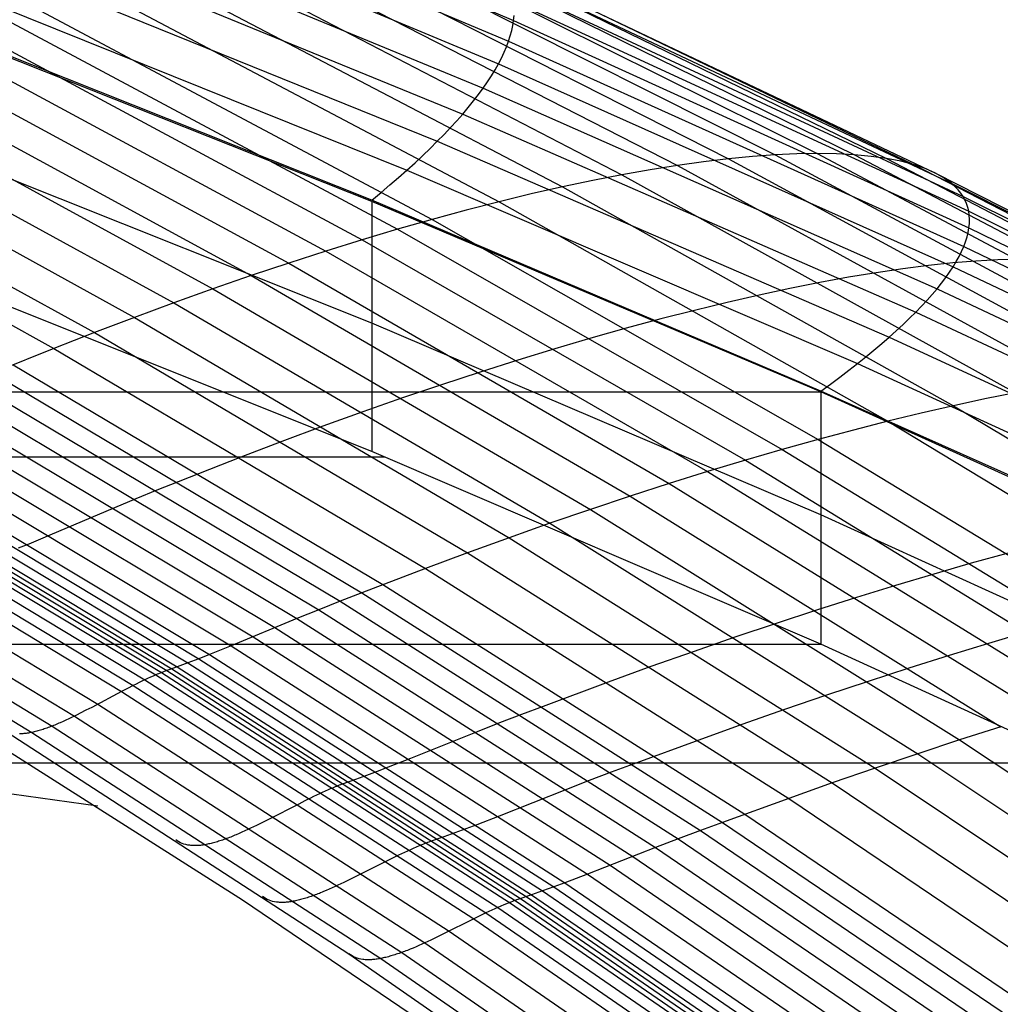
# Model space of a CAD drawing. Extents: x -260 to 296, y -277 to 294.
# Tile 224 of 241: x 134 to 146, y 169 to 181. Entities that reach past the tile are written whole.
import ezdxf

# ---------------------------------------------------------------- set-up
doc = ezdxf.new("R2010")
doc.units = 0
doc.layers.add('PREDEFINITO', color=7, linetype='CONTINUOUS')

msp = doc.modelspace()

# ---------------------------------------------------------------- linework, layer by layer
at = {"layer": 'PREDEFINITO'}
for p, q in [((134.306, 182.908, 432.528), (139.889, 180.529, 431.59)), ((134.248, 182.632, 431.714), (139.83, 180.278, 430.757)), ((134.132, 182.333, 430.938), (139.707, 180.006, 429.962)), ((133.956, 182.014, 430.202), (139.523, 179.714, 429.207)), ((133.722, 181.676, 429.51), (139.278, 179.403, 428.497)), ((137.126, 181.583, 441.175), (142.474, 178.865, 440.382)), ((137.662, 181.614, 440.175), (143.035, 178.912, 439.366)), ((138.145, 181.612, 439.173), (143.539, 178.928, 438.348)), ((138.573, 181.578, 438.173), (143.986, 178.913, 437.33)), ((136.537, 181.517, 442.169), (141.859, 178.785, 441.391)), ((138.942, 181.512, 437.179), (144.372, 178.868, 436.319)), ((135.899, 181.417, 443.152), (141.192, 178.673, 442.387)), ((139.253, 181.417, 436.197), (144.697, 178.795, 435.318)), ((133.431, 181.32, 428.864), (138.973, 179.075, 427.834)), ((135.215, 181.282, 444.12), (140.477, 178.528, 443.368)), ((139.504, 181.292, 435.229), (144.959, 178.693, 434.332)), ((134.486, 181.111, 445.068), (139.716, 178.349, 444.327)), ((139.694, 181.14, 434.281), (145.157, 178.566, 433.364)), ((133.083, 180.947, 428.267), (138.608, 178.73, 427.22)), ((133.716, 180.905, 445.992), (138.912, 178.136, 445.262)), ((139.821, 180.961, 433.356), (145.291, 178.412, 432.42)), ((133.317, 180.788, 446.443), (138.494, 178.018, 445.718)), ((139.887, 180.757, 432.457), (145.359, 178.234, 431.502)), ((132.909, 180.663, 446.887), (138.068, 177.891, 446.167)), ((132.492, 180.529, 447.323), (137.632, 177.756, 446.607)), ((138.186, 178.369, 426.659), (132.681, 180.559, 427.722)), ((138.186, 178.353, 426.622), (132.681, 180.537, 427.675)), ((139.88, 180.468, 431.378), (139.889, 180.529, 431.59)), ((139.889, 180.529, 431.59), (139.895, 180.588, 431.804)), ((139.889, 180.529, 431.59), (145.362, 178.034, 430.615)), ((132.066, 180.386, 447.751), (137.187, 177.612, 447.038)), ((139.85, 180.343, 430.962), (139.867, 180.406, 431.169)), ((139.867, 180.406, 431.169), (139.88, 180.468, 431.378)), ((139.805, 180.212, 430.555), (139.83, 180.278, 430.757)), ((139.83, 180.278, 430.757), (139.85, 180.343, 430.962)), ((139.83, 180.278, 430.757), (145.299, 177.811, 429.763)), ((131.633, 180.235, 448.169), (136.735, 177.461, 447.46)), ((139.744, 180.076, 430.157), (139.776, 180.145, 430.354)), ((139.776, 180.145, 430.354), (139.805, 180.212, 430.555)), ((131.193, 180.075, 448.577), (136.274, 177.301, 447.872)), ((139.707, 180.006, 429.962), (139.744, 180.076, 430.157)), ((130.745, 179.907, 448.976), (135.807, 177.134, 448.273)), ((139.623, 179.863, 429.579), (139.667, 179.935, 429.769)), ((139.667, 179.935, 429.769), (139.707, 180.006, 429.962)), ((139.707, 180.006, 429.962), (145.171, 177.567, 428.948)), ((139.523, 179.714, 429.207), (139.575, 179.789, 429.392)), ((139.575, 179.789, 429.392), (139.623, 179.863, 429.579)), ((130.291, 179.73, 449.364), (135.333, 176.959, 448.664)), ((139.468, 179.638, 429.026), (139.523, 179.714, 429.207)), ((139.523, 179.714, 429.207), (144.979, 177.303, 428.175)), ((129.831, 179.545, 449.74), (134.852, 176.776, 449.043)), ((139.345, 179.483, 428.671), (139.408, 179.561, 428.847)), ((139.408, 179.561, 428.847), (139.468, 179.638, 429.026)), ((139.278, 179.403, 428.497), (139.345, 179.483, 428.671)), ((129.366, 179.352, 450.105), (134.365, 176.586, 449.409)), ((139.133, 179.241, 428.16), (139.207, 179.323, 428.327)), ((139.207, 179.323, 428.327), (139.278, 179.403, 428.497)), ((139.278, 179.403, 428.497), (144.723, 177.021, 427.446)), ((139.055, 179.158, 427.995), (139.133, 179.241, 428.16)), ((138.186, 176.889, 430.804), (132.681, 179.084, 431.852)), ((138.887, 178.99, 427.676), (138.973, 179.075, 427.834)), ((138.973, 179.075, 427.834), (139.055, 179.158, 427.995)), ((138.973, 179.075, 427.834), (144.404, 176.721, 426.765)), ((138.798, 178.904, 427.521), (138.887, 178.99, 427.676)), ((138.705, 178.817, 427.369), (138.798, 178.904, 427.521)), ((142.474, 178.865, 440.382), (142.173, 178.829, 440.888)), ((142.761, 178.892, 439.875), (142.474, 178.865, 440.382)), ((142.474, 178.865, 440.382), (147.25, 176.27, 439.635)), ((143.035, 178.912, 439.366), (142.761, 178.892, 439.875)), ((143.294, 178.924, 438.857), (143.035, 178.912, 439.366)), ((143.035, 178.912, 439.366), (147.833, 176.333, 438.604)), ((143.539, 178.928, 438.348), (143.294, 178.924, 438.857)), ((143.77, 178.924, 437.838), (143.539, 178.928, 438.348)), ((143.539, 178.928, 438.348), (148.357, 176.366, 437.57)), ((143.986, 178.913, 437.33), (143.77, 178.924, 437.838)), ((144.187, 178.894, 436.824), (143.986, 178.913, 437.33)), ((143.986, 178.913, 437.33), (148.82, 176.37, 436.536)), ((144.372, 178.868, 436.319), (144.187, 178.894, 436.824)), ((144.542, 178.835, 435.817), (144.372, 178.868, 436.319)), ((144.372, 178.868, 436.319), (149.221, 176.345, 435.508)), ((144.697, 178.795, 435.318), (144.542, 178.835, 435.817)), ((138.508, 178.641, 427.075), (138.608, 178.73, 427.22)), ((138.608, 178.73, 427.22), (138.705, 178.817, 427.369)), ((138.608, 178.73, 427.22), (144.023, 176.405, 426.134)), ((141.532, 178.733, 441.891), (141.192, 178.673, 442.387)), ((141.859, 178.785, 441.391), (141.532, 178.733, 441.891)), ((142.173, 178.829, 440.888), (141.859, 178.785, 441.391)), ((141.859, 178.785, 441.391), (146.612, 176.176, 440.657)), ((144.836, 178.747, 434.823), (144.697, 178.795, 435.318)), ((144.697, 178.795, 435.318), (149.559, 176.293, 434.49)), ((144.959, 178.693, 434.332), (144.836, 178.747, 434.823)), ((138.404, 178.551, 426.933), (138.508, 178.641, 427.075)), ((140.841, 178.605, 442.88), (140.477, 178.528, 443.368)), ((141.192, 178.673, 442.387), (140.841, 178.605, 442.88)), ((141.192, 178.673, 442.387), (145.92, 176.052, 441.667)), ((145.066, 178.633, 433.846), (144.959, 178.693, 434.332)), ((144.959, 178.693, 434.332), (149.831, 176.215, 433.486)), ((145.157, 178.566, 433.364), (145.066, 178.633, 433.846)), ((138.297, 178.461, 426.794), (138.404, 178.551, 426.933)), ((140.477, 178.528, 443.368), (140.102, 178.442, 443.851)), ((140.477, 178.528, 443.368), (145.177, 175.896, 442.659)), ((145.232, 178.492, 432.889), (145.157, 178.566, 433.364)), ((145.157, 178.566, 433.364), (150.036, 176.111, 432.501)), ((145.263, 178.453, 432.654), (145.232, 178.492, 432.889)), ((138.186, 178.369, 426.659), (138.297, 178.461, 426.794)), ((143.582, 176.073, 425.555), (138.186, 178.369, 426.659)), ((140.102, 178.442, 443.851), (139.716, 178.349, 444.327)), ((145.291, 178.412, 432.42), (145.263, 178.453, 432.654)), ((145.314, 178.37, 432.188), (145.291, 178.412, 432.42)), ((145.291, 178.412, 432.42), (150.175, 175.982, 431.538)), ((145.333, 178.326, 431.957), (145.314, 178.37, 432.188)), ((143.582, 176.063, 425.53), (138.186, 178.353, 426.622)), ((139.319, 178.247, 444.798), (138.912, 178.136, 445.262)), ((139.716, 178.349, 444.327), (139.319, 178.247, 444.798)), ((139.716, 178.349, 444.327), (144.386, 175.709, 443.63)), ((145.348, 178.281, 431.729), (145.333, 178.326, 431.957)), ((145.359, 178.234, 431.502), (145.348, 178.281, 431.729)), ((138.912, 178.136, 445.262), (138.494, 178.018, 445.718)), ((138.912, 178.136, 445.262), (143.551, 175.49, 444.574)), ((145.366, 178.186, 431.278), (145.359, 178.234, 431.502)), ((145.359, 178.234, 431.502), (150.246, 175.829, 430.602)), ((145.368, 178.137, 431.055), (145.366, 178.186, 431.278)), ((145.367, 178.086, 430.834), (145.368, 178.137, 431.055)), ((138.494, 178.018, 445.718), (138.068, 177.891, 446.167)), ((138.494, 178.018, 445.718), (143.118, 175.369, 445.035)), ((145.352, 177.98, 430.399), (145.362, 178.034, 430.615)), ((145.362, 178.034, 430.615), (145.367, 178.086, 430.834)), ((145.362, 178.034, 430.615), (150.249, 175.655, 429.697)), ((138.068, 177.891, 446.167), (137.632, 177.756, 446.607)), ((138.068, 177.891, 446.167), (142.675, 175.241, 445.488)), ((145.321, 177.868, 429.973), (145.339, 177.925, 430.185)), ((145.339, 177.925, 430.185), (145.352, 177.98, 430.399)), ((145.273, 177.752, 429.556), (145.299, 177.811, 429.763)), ((145.299, 177.811, 429.763), (145.321, 177.868, 429.973)), ((145.299, 177.811, 429.763), (150.184, 175.458, 428.826)), ((137.632, 177.756, 446.607), (137.187, 177.612, 447.038)), ((137.632, 177.756, 446.607), (142.222, 175.104, 445.932)), ((145.209, 177.63, 429.148), (145.243, 177.691, 429.351)), ((145.243, 177.691, 429.351), (145.273, 177.752, 429.556)), ((145.711, 177.652, 438.475), (145.447, 177.636, 438.988)), ((145.961, 177.66, 437.961), (145.711, 177.652, 438.475)), ((138.186, 175.346, 434.981), (132.681, 177.549, 436.023)), ((137.187, 177.612, 447.038), (136.735, 177.461, 447.46)), ((137.187, 177.612, 447.038), (141.761, 174.96, 446.367)), ((144.568, 177.542, 440.52), (144.248, 177.495, 441.027)), ((144.875, 177.581, 440.011), (144.568, 177.542, 440.52)), ((145.168, 177.613, 439.5), (144.875, 177.581, 440.011)), ((145.129, 177.503, 428.751), (145.171, 177.567, 428.948)), ((145.447, 177.636, 438.988), (145.168, 177.613, 439.5)), ((145.171, 177.567, 428.948), (145.209, 177.63, 429.148)), ((145.171, 177.567, 428.948), (150.051, 175.242, 427.994)), ((136.735, 177.461, 447.46), (136.274, 177.301, 447.872)), ((136.735, 177.461, 447.46), (141.291, 174.808, 446.793)), ((143.915, 177.44, 441.53), (143.569, 177.377, 442.03)), ((144.248, 177.495, 441.027), (143.915, 177.44, 441.53)), ((145.033, 177.371, 428.364), (145.083, 177.437, 428.556)), ((145.083, 177.437, 428.556), (145.129, 177.503, 428.751)), ((136.274, 177.301, 447.872), (135.807, 177.134, 448.273)), ((136.274, 177.301, 447.872), (140.813, 174.649, 447.208)), ((143.21, 177.305, 442.525), (142.84, 177.226, 443.016)), ((143.569, 177.377, 442.03), (143.21, 177.305, 442.525)), ((144.921, 177.234, 427.989), (144.979, 177.303, 428.175)), ((144.979, 177.303, 428.175), (145.033, 177.371, 428.364)), ((144.979, 177.303, 428.175), (149.852, 175.005, 427.202)), ((142.84, 177.226, 443.016), (142.457, 177.139, 443.502)), ((144.859, 177.164, 427.805), (144.921, 177.234, 427.989)), ((135.807, 177.134, 448.273), (135.333, 176.959, 448.664)), ((135.807, 177.134, 448.273), (140.327, 174.483, 447.612)), ((142.457, 177.139, 443.502), (142.064, 177.043, 443.981)), ((144.723, 177.021, 427.446), (144.793, 177.093, 427.624)), ((144.793, 177.093, 427.624), (144.859, 177.164, 427.805)), ((135.333, 176.959, 448.664), (134.852, 176.776, 449.043)), ((135.333, 176.959, 448.664), (139.835, 174.309, 448.006)), ((142.064, 177.043, 443.981), (141.659, 176.94, 444.454)), ((144.571, 176.873, 427.099), (144.649, 176.948, 427.271)), ((144.649, 176.948, 427.271), (144.723, 177.021, 427.446)), ((144.723, 177.021, 427.446), (149.586, 174.751, 426.456)), ((143.582, 174.585, 429.717), (138.186, 176.889, 430.804)), ((141.244, 176.828, 444.921), (140.819, 176.708, 445.379)), ((141.659, 176.94, 444.454), (141.244, 176.828, 444.921)), ((144.489, 176.798, 426.931), (144.571, 176.873, 427.099)), ((134.852, 176.776, 449.043), (134.365, 176.586, 449.409)), ((134.852, 176.776, 449.043), (139.336, 174.128, 448.386)), ((140.819, 176.708, 445.379), (140.384, 176.58, 445.83)), ((144.314, 176.644, 426.602), (144.404, 176.721, 426.765)), ((144.404, 176.721, 426.765), (144.489, 176.798, 426.931)), ((144.404, 176.721, 426.765), (149.254, 174.478, 425.758)), ((134.365, 176.586, 449.409), (133.627, 176.289, 449.94)), ((134.365, 176.586, 449.409), (138.83, 173.94, 448.755)), ((144.221, 176.565, 426.443), (144.314, 176.644, 426.602)), ((140.384, 176.58, 445.83), (139.939, 176.444, 446.272)), ((144.023, 176.405, 426.134), (144.124, 176.485, 426.286)), ((144.124, 176.485, 426.286), (144.221, 176.565, 426.443)), ((133.874, 176.389, 449.765), (138.32, 173.746, 449.112)), ((139.939, 176.444, 446.272), (139.486, 176.301, 446.705)), ((143.918, 176.323, 425.984), (144.023, 176.405, 426.134)), ((144.023, 176.405, 426.134), (148.859, 174.189, 425.11)), ((133.627, 176.289, 449.94), (138.064, 173.648, 449.288)), ((139.486, 176.301, 446.705), (139.025, 176.149, 447.129)), ((143.698, 176.157, 425.695), (143.81, 176.241, 425.838)), ((143.81, 176.241, 425.838), (143.918, 176.323, 425.984)), ((133.379, 176.187, 450.113), (137.806, 173.548, 449.461)), ((139.025, 176.149, 447.129), (138.556, 175.99, 447.542)), ((143.582, 176.073, 425.555), (143.698, 176.157, 425.695)), ((-107.646, 176.063, 425.53), (143.582, 176.063, 425.53)), ((133.129, 176.083, 450.279), (137.547, 173.445, 449.629)), ((146.005, 174.99, 425.039), (143.582, 176.073, 425.555)), ((148.401, 173.88, 424.502), (143.582, 176.063, 425.53)), ((143.582, 176.063, 425.53), (143.582, 173.032, 433.898)), ((145.92, 176.052, 441.667), (145.554, 175.978, 442.165)), ((132.877, 175.974, 450.438), (137.285, 173.339, 449.787)), ((138.556, 175.99, 447.542), (138.079, 175.823, 447.945)), ((145.177, 175.896, 442.659), (144.787, 175.807, 443.147)), ((145.554, 175.978, 442.165), (145.177, 175.896, 442.659)), ((145.177, 175.896, 442.659), (149.772, 173.151, 441.931)), ((132.624, 175.863, 450.591), (137.022, 173.23, 449.941)), ((138.079, 175.823, 447.945), (137.596, 175.649, 448.337)), ((144.787, 175.807, 443.147), (144.386, 175.709, 443.63)), ((132.117, 175.64, 450.896), (136.496, 173.012, 450.247)), ((132.37, 175.751, 450.743), (136.759, 173.12, 450.093)), ((137.596, 175.649, 448.337), (137.106, 175.467, 448.717)), ((144.386, 175.709, 443.63), (143.974, 175.604, 444.106)), ((144.386, 175.709, 443.63), (148.952, 172.954, 442.913)), ((131.865, 175.532, 451.056), (136.235, 172.907, 450.407)), ((143.974, 175.604, 444.106), (143.551, 175.49, 444.574)), ((131.616, 175.429, 451.224), (135.976, 172.806, 450.576)), ((131.74, 175.48, 451.138), (136.105, 172.856, 450.49)), ((137.106, 175.467, 448.717), (136.61, 175.278, 449.084)), ((143.551, 175.49, 444.574), (143.118, 175.369, 445.035)), ((143.551, 175.49, 444.574), (148.087, 172.729, 443.868)), ((131.308, 175.308, 451.449), (135.657, 172.688, 450.803)), ((131.37, 175.333, 451.405), (135.721, 172.712, 450.759)), ((131.431, 175.356, 451.358), (135.784, 172.735, 450.712)), ((131.492, 175.38, 451.312), (135.848, 172.758, 450.665)), ((143.582, 173.032, 433.898), (138.186, 175.346, 434.981)), ((143.118, 175.369, 445.035), (142.675, 175.241, 445.488)), ((143.118, 175.369, 445.035), (147.638, 172.605, 444.334)), ((-102.404, 175.282, 434.951), (138.34, 175.282, 434.951)), ((131.116, 175.219, 451.55), (135.457, 172.601, 450.904)), ((131.245, 175.28, 451.487), (135.591, 172.661, 450.842)), ((136.61, 175.278, 449.084), (135.857, 174.983, 449.616)), ((142.675, 175.241, 445.488), (142.222, 175.104, 445.932)), ((142.675, 175.241, 445.488), (147.179, 172.474, 444.791)), ((130.847, 175.075, 451.633), (135.177, 172.46, 450.985)), ((130.983, 175.149, 451.597), (135.318, 172.533, 450.95)), ((142.222, 175.104, 445.932), (141.761, 174.96, 446.367)), ((142.222, 175.104, 445.932), (146.71, 172.336, 445.24)), ((135.857, 174.983, 449.616), (135.604, 174.882, 449.789)), ((141.761, 174.96, 446.367), (141.291, 174.808, 446.793)), ((141.761, 174.96, 446.367), (146.232, 172.191, 445.678)), ((130.573, 174.919, 451.693), (134.892, 172.309, 451.041)), ((135.604, 174.882, 449.789), (135.35, 174.779, 449.956)), ((130.303, 174.771, 451.765), (134.611, 172.164, 451.111)), ((135.35, 174.779, 449.956), (135.093, 174.671, 450.115)), ((141.291, 174.808, 446.793), (140.813, 174.649, 447.208)), ((141.291, 174.808, 446.793), (145.745, 172.038, 446.107)), ((130.046, 174.648, 451.889), (134.344, 172.045, 451.234)), ((135.093, 174.671, 450.115), (134.318, 174.341, 450.574)), ((140.813, 174.649, 447.208), (140.327, 174.483, 447.612)), ((140.813, 174.649, 447.208), (145.25, 171.879, 446.525)), ((148.401, 172.387, 428.693), (143.582, 174.585, 429.717)), ((129.81, 174.57, 452.101), (134.1, 171.97, 451.45)), ((140.327, 174.483, 447.612), (139.835, 174.309, 448.006)), ((140.327, 174.483, 447.612), (144.747, 171.714, 446.933)), ((134.318, 174.341, 450.574), (134.062, 174.234, 450.733)), ((134.062, 174.234, 450.733), (133.934, 174.183, 450.816)), ((139.835, 174.309, 448.006), (139.336, 174.128, 448.386)), ((139.835, 174.309, 448.006), (144.237, 171.541, 447.329)), ((139.336, 174.128, 448.386), (138.83, 173.94, 448.755)), ((139.336, 174.128, 448.386), (143.719, 171.362, 447.713)), ((145.833, 174.124, 444.223), (145.391, 174.002, 444.687)), ((145.391, 174.002, 444.687), (144.94, 173.872, 445.142)), ((138.83, 173.94, 448.755), (138.064, 173.648, 449.288)), ((138.83, 173.94, 448.755), (143.196, 171.176, 448.083)), ((144.94, 173.872, 445.142), (144.48, 173.735, 445.588)), ((138.32, 173.746, 449.112), (142.667, 170.985, 448.442)), ((138.064, 173.648, 449.288), (137.806, 173.548, 449.461)), ((138.064, 173.648, 449.288), (142.401, 170.888, 448.619)), ((144.48, 173.735, 445.588), (144.01, 173.59, 446.025)), ((137.806, 173.548, 449.461), (137.547, 173.445, 449.629)), ((137.806, 173.548, 449.461), (142.135, 170.791, 448.793)), ((144.01, 173.59, 446.025), (143.531, 173.438, 446.452)), ((137.547, 173.445, 449.629), (137.285, 173.339, 449.787)), ((137.547, 173.445, 449.629), (141.866, 170.69, 448.961)), ((143.531, 173.438, 446.452), (143.044, 173.279, 446.869)), ((137.285, 173.339, 449.787), (136.496, 173.012, 450.247)), ((137.285, 173.339, 449.787), (141.595, 170.585, 449.12)), ((143.044, 173.279, 446.869), (142.55, 173.113, 447.274)), ((137.022, 173.23, 449.941), (141.322, 170.479, 449.274)), ((146.063, 173.177, 444.967), (145.598, 173.039, 445.414)), ((136.759, 173.12, 450.093), (141.049, 170.372, 449.426)), ((142.55, 173.113, 447.274), (142.049, 172.94, 447.669)), ((145.598, 173.039, 445.414), (145.124, 172.894, 445.852)), ((-107.646, 173.032, 433.898), (143.582, 173.032, 433.898)), ((136.496, 173.012, 450.247), (136.235, 172.907, 450.407)), ((136.496, 173.012, 450.247), (140.777, 170.266, 449.58)), ((142.049, 172.94, 447.669), (141.541, 172.76, 448.052)), ((148.401, 170.824, 432.879), (143.582, 173.032, 433.898)), ((132.005, 172.893, 452.009), (136.631, 169.959, 451.3)), ((135.976, 172.806, 450.576), (135.848, 172.758, 450.665)), ((136.105, 172.856, 450.49), (135.976, 172.806, 450.576)), ((135.976, 172.806, 450.576), (140.238, 170.065, 449.912)), ((136.235, 172.907, 450.407), (136.105, 172.856, 450.49)), ((136.105, 172.856, 450.49), (140.372, 170.113, 449.825)), ((136.235, 172.907, 450.407), (140.506, 170.163, 449.741)), ((145.124, 172.894, 445.852), (144.641, 172.742, 446.28)), ((135.641, 172.682, 450.814), (135.624, 172.675, 450.823)), ((135.657, 172.688, 450.803), (135.641, 172.682, 450.814)), ((135.673, 172.694, 450.793), (135.657, 172.688, 450.803)), ((135.657, 172.688, 450.803), (139.908, 169.95, 450.141)), ((135.689, 172.7, 450.782), (135.673, 172.694, 450.793)), ((135.848, 172.758, 450.665), (135.689, 172.7, 450.782)), ((135.721, 172.712, 450.759), (139.974, 169.974, 450.096)), ((135.784, 172.735, 450.712), (140.04, 169.996, 450.049)), ((135.848, 172.758, 450.665), (140.106, 170.018, 450.002)), ((141.541, 172.76, 448.052), (141.026, 172.573, 448.421)), ((144.641, 172.742, 446.28), (144.15, 172.583, 446.698)), ((135.388, 172.568, 450.929), (135.353, 172.551, 450.94)), ((135.422, 172.585, 450.917), (135.388, 172.568, 450.929)), ((135.457, 172.601, 450.904), (135.422, 172.585, 450.917)), ((135.491, 172.617, 450.89), (135.457, 172.601, 450.904)), ((135.457, 172.601, 450.904), (139.701, 169.865, 450.242)), ((135.525, 172.632, 450.875), (135.491, 172.617, 450.89)), ((135.558, 172.647, 450.859), (135.525, 172.632, 450.875)), ((135.575, 172.654, 450.851), (135.558, 172.647, 450.859)), ((135.591, 172.661, 450.842), (135.575, 172.654, 450.851)), ((135.608, 172.668, 450.833), (135.591, 172.661, 450.842)), ((135.591, 172.661, 450.842), (139.84, 169.924, 450.18)), ((135.624, 172.675, 450.823), (135.608, 172.668, 450.833)), ((141.026, 172.573, 448.421), (140.245, 172.283, 448.955)), ((144.15, 172.583, 446.698), (143.652, 172.417, 447.104)), ((125.135, 172.462, 454.112), (134.893, 171.086, 451.57)), ((135.177, 172.46, 450.985), (134.821, 172.271, 451.056)), ((135.248, 172.497, 450.969), (135.177, 172.46, 450.985)), ((135.177, 172.46, 450.985), (139.411, 169.729, 450.321)), ((135.318, 172.533, 450.95), (135.248, 172.497, 450.969)), ((135.353, 172.551, 450.94), (135.318, 172.533, 450.95)), ((135.318, 172.533, 450.95), (139.557, 169.799, 450.287)), ((143.652, 172.417, 447.104), (143.146, 172.244, 447.5)), ((134.75, 172.235, 451.072), (134.68, 172.199, 451.09)), ((134.821, 172.271, 451.056), (134.75, 172.235, 451.072)), ((134.892, 172.309, 451.041), (139.115, 169.581, 450.373)), ((140.245, 172.283, 448.955), (139.983, 172.184, 449.129)), ((143.146, 172.244, 447.5), (142.633, 172.065, 447.883)), ((134.475, 172.1, 451.163), (134.442, 172.086, 451.179)), ((134.509, 172.116, 451.149), (134.475, 172.1, 451.163)), ((134.543, 172.131, 451.135), (134.509, 172.116, 451.149)), ((134.577, 172.148, 451.123), (134.543, 172.131, 451.135)), ((134.611, 172.164, 451.111), (134.577, 172.148, 451.123)), ((134.646, 172.181, 451.1), (134.611, 172.164, 451.111)), ((134.611, 172.164, 451.111), (138.823, 169.44, 450.44)), ((134.68, 172.199, 451.09), (134.646, 172.181, 451.1)), ((139.983, 172.184, 449.129), (139.719, 172.083, 449.297)), ((133.723, 172.023, 452.318), (137.91, 169.307, 451.678)), ((134.115, 171.973, 451.433), (134.1, 171.97, 451.45)), ((134.129, 171.976, 451.417), (134.115, 171.973, 451.433)), ((134.144, 171.98, 451.401), (134.129, 171.976, 451.417)), ((134.158, 171.983, 451.385), (134.144, 171.98, 451.401)), ((134.173, 171.987, 451.37), (134.158, 171.983, 451.385)), ((134.188, 171.992, 451.356), (134.173, 171.987, 451.37)), ((134.203, 171.996, 451.342), (134.188, 171.992, 451.356)), ((134.218, 172.001, 451.328), (134.203, 171.996, 451.342)), ((134.234, 172.006, 451.315), (134.218, 172.001, 451.328)), ((134.249, 172.011, 451.302), (134.234, 172.006, 451.315)), ((134.265, 172.016, 451.29), (134.249, 172.011, 451.302)), ((134.28, 172.021, 451.278), (134.265, 172.016, 451.29)), ((134.296, 172.027, 451.266), (134.28, 172.021, 451.278)), ((134.312, 172.033, 451.255), (134.296, 172.027, 451.266)), ((134.328, 172.039, 451.244), (134.312, 172.033, 451.255)), ((134.344, 172.045, 451.234), (134.328, 172.039, 451.244)), ((134.36, 172.052, 451.224), (134.344, 172.045, 451.234)), ((134.344, 172.045, 451.234), (138.546, 169.325, 450.563)), ((134.376, 172.058, 451.214), (134.36, 172.052, 451.224)), ((134.392, 172.065, 451.205), (134.376, 172.058, 451.214)), ((134.409, 172.072, 451.196), (134.392, 172.065, 451.205)), ((134.425, 172.079, 451.188), (134.409, 172.072, 451.196)), ((134.442, 172.086, 451.179), (134.425, 172.079, 451.188)), ((139.453, 171.977, 449.456), (138.649, 171.654, 449.915)), ((139.719, 172.083, 449.297), (139.453, 171.977, 449.456)), ((142.633, 172.065, 447.883), (142.114, 171.878, 448.252)), ((145.745, 172.038, 446.107), (145.25, 171.879, 446.525)), ((133.964, 171.952, 451.65), (133.951, 171.952, 451.673)), ((133.977, 171.953, 451.627), (133.964, 171.952, 451.65)), ((133.99, 171.954, 451.605), (133.977, 171.953, 451.627)), ((134.004, 171.955, 451.584), (133.99, 171.954, 451.605)), ((134.017, 171.956, 451.563), (134.004, 171.955, 451.584)), ((134.03, 171.958, 451.543), (134.017, 171.956, 451.563)), ((134.044, 171.96, 451.523), (134.03, 171.958, 451.543)), ((134.058, 171.962, 451.504), (134.044, 171.96, 451.523)), ((134.072, 171.964, 451.486), (134.058, 171.962, 451.504)), ((134.086, 171.967, 451.468), (134.072, 171.964, 451.486)), ((134.1, 171.97, 451.45), (134.086, 171.967, 451.468)), ((134.1, 171.97, 451.45), (138.294, 169.252, 450.783)), ((142.114, 171.878, 448.252), (141.327, 171.589, 448.787)), ((145.25, 171.879, 446.525), (144.747, 171.714, 446.933)), ((145.25, 171.879, 446.525), (149.223, 169.235, 445.886)), ((138.649, 171.654, 449.915), (138.383, 171.55, 450.076)), ((144.747, 171.714, 446.933), (144.237, 171.541, 447.329)), ((144.747, 171.714, 446.933), (148.704, 169.07, 446.297)), ((-117.176, 171.605, 423.447), (153.112, 171.605, 423.447)), ((138.251, 171.499, 450.159), (138.12, 171.45, 450.246)), ((138.383, 171.55, 450.076), (138.251, 171.499, 450.159)), ((141.327, 171.589, 448.787), (141.062, 171.491, 448.962)), ((144.237, 171.541, 447.329), (143.719, 171.362, 447.713)), ((144.237, 171.541, 447.329), (148.178, 168.898, 446.696)), ((137.989, 171.403, 450.336), (137.828, 171.346, 450.452)), ((138.12, 171.45, 450.246), (137.989, 171.403, 450.336)), ((140.796, 171.39, 449.13), (140.527, 171.285, 449.288)), ((141.062, 171.491, 448.962), (140.796, 171.39, 449.13)), ((137.626, 171.264, 450.561), (137.591, 171.248, 450.575)), ((137.661, 171.279, 450.546), (137.626, 171.264, 450.561)), ((137.695, 171.294, 450.53), (137.661, 171.279, 450.546)), ((137.712, 171.301, 450.522), (137.695, 171.294, 450.53)), ((137.728, 171.308, 450.513), (137.712, 171.301, 450.522)), ((137.745, 171.314, 450.504), (137.728, 171.308, 450.513)), ((137.762, 171.321, 450.494), (137.745, 171.314, 450.504)), ((137.779, 171.328, 450.484), (137.762, 171.321, 450.494)), ((137.795, 171.334, 450.474), (137.779, 171.328, 450.484)), ((137.811, 171.34, 450.463), (137.795, 171.334, 450.474)), ((137.828, 171.346, 450.452), (137.811, 171.34, 450.463)), ((140.527, 171.285, 449.288), (139.716, 170.964, 449.748)), ((143.719, 171.362, 447.713), (143.196, 171.176, 448.083)), ((143.719, 171.362, 447.713), (147.645, 168.721, 447.081)), ((137.379, 171.146, 450.639), (137.307, 171.109, 450.655)), ((137.45, 171.181, 450.621), (137.379, 171.146, 450.639)), ((137.486, 171.198, 450.611), (137.45, 171.181, 450.621)), ((137.521, 171.215, 450.6), (137.486, 171.198, 450.611)), ((137.557, 171.232, 450.588), (137.521, 171.215, 450.6)), ((137.591, 171.248, 450.575), (137.557, 171.232, 450.588)), ((143.196, 171.176, 448.083), (142.401, 170.888, 448.619)), ((143.196, 171.176, 448.083), (147.105, 168.537, 447.453)), ((137.307, 171.109, 450.655), (136.943, 170.923, 450.723)), ((136.943, 170.923, 450.723), (136.871, 170.886, 450.739)), ((139.716, 170.964, 449.748), (139.448, 170.86, 449.909)), ((142.667, 170.985, 448.442), (146.559, 168.349, 447.815)), ((136.694, 170.801, 450.789), (136.66, 170.785, 450.801)), ((136.729, 170.817, 450.777), (136.694, 170.801, 450.789)), ((136.765, 170.834, 450.767), (136.729, 170.817, 450.777)), ((136.8, 170.851, 450.757), (136.765, 170.834, 450.767)), ((136.871, 170.886, 450.739), (136.8, 170.851, 450.757)), ((139.315, 170.81, 449.992), (139.182, 170.761, 450.079)), ((139.448, 170.86, 449.909), (139.315, 170.81, 449.992)), ((142.135, 170.791, 448.793), (141.866, 170.69, 448.961)), ((142.401, 170.888, 448.619), (142.135, 170.791, 448.793)), ((142.135, 170.791, 448.793), (146.01, 168.157, 448.167)), ((142.401, 170.888, 448.619), (146.285, 168.253, 447.992)), ((135.847, 170.667, 451.923), (135.829, 170.68, 452)), ((136.377, 170.671, 450.957), (136.361, 170.666, 450.969)), ((136.393, 170.676, 450.945), (136.377, 170.671, 450.957)), ((136.409, 170.682, 450.933), (136.393, 170.676, 450.945)), ((136.425, 170.688, 450.922), (136.409, 170.682, 450.933)), ((136.441, 170.694, 450.911), (136.425, 170.688, 450.922)), ((136.457, 170.7, 450.901), (136.441, 170.694, 450.911)), ((136.474, 170.706, 450.89), (136.457, 170.7, 450.901)), ((136.49, 170.712, 450.881), (136.474, 170.706, 450.89)), ((136.507, 170.719, 450.871), (136.49, 170.712, 450.881)), ((136.523, 170.726, 450.862), (136.507, 170.719, 450.871)), ((136.54, 170.733, 450.854), (136.523, 170.726, 450.862)), ((136.557, 170.74, 450.845), (136.54, 170.733, 450.854)), ((136.591, 170.754, 450.83), (136.557, 170.74, 450.845)), ((136.625, 170.769, 450.815), (136.591, 170.754, 450.83)), ((136.66, 170.785, 450.801), (136.625, 170.769, 450.815)), ((139.051, 170.714, 450.169), (138.888, 170.658, 450.286)), ((139.182, 170.761, 450.079), (139.051, 170.714, 450.169)), ((141.866, 170.69, 448.961), (141.595, 170.585, 449.12)), ((141.866, 170.69, 448.961), (145.733, 168.058, 448.336)), ((135.866, 170.655, 451.849), (135.847, 170.667, 451.923)), ((135.886, 170.644, 451.779), (135.866, 170.655, 451.849)), ((135.907, 170.635, 451.711), (135.886, 170.644, 451.779)), ((135.928, 170.627, 451.647), (135.907, 170.635, 451.711)), ((135.95, 170.621, 451.586), (135.928, 170.627, 451.647)), ((135.973, 170.616, 451.527), (135.95, 170.621, 451.586)), ((135.997, 170.613, 451.472), (135.973, 170.616, 451.527)), ((136.009, 170.611, 451.445), (135.997, 170.613, 451.472)), ((136.021, 170.61, 451.419), (136.009, 170.611, 451.445)), ((136.034, 170.609, 451.393), (136.021, 170.61, 451.419)), ((136.046, 170.609, 451.368), (136.034, 170.609, 451.393)), ((136.059, 170.609, 451.344), (136.046, 170.609, 451.368)), ((136.072, 170.609, 451.321), (136.059, 170.609, 451.344)), ((136.085, 170.609, 451.298), (136.072, 170.609, 451.321)), ((136.098, 170.61, 451.276), (136.085, 170.609, 451.298)), ((136.112, 170.611, 451.254), (136.098, 170.61, 451.276)), ((136.125, 170.612, 451.233), (136.112, 170.611, 451.254)), ((136.139, 170.614, 451.212), (136.125, 170.612, 451.233)), ((136.153, 170.616, 451.192), (136.139, 170.614, 451.212)), ((136.167, 170.618, 451.173), (136.153, 170.616, 451.192)), ((136.181, 170.62, 451.154), (136.167, 170.618, 451.173)), ((136.195, 170.623, 451.136), (136.181, 170.62, 451.154)), ((136.21, 170.626, 451.118), (136.195, 170.623, 451.136)), ((136.224, 170.629, 451.101), (136.21, 170.626, 451.118)), ((136.239, 170.632, 451.085), (136.224, 170.629, 451.101)), ((136.254, 170.635, 451.068), (136.239, 170.632, 451.085)), ((136.269, 170.639, 451.053), (136.254, 170.635, 451.068)), ((136.284, 170.643, 451.038), (136.269, 170.639, 451.053)), ((136.299, 170.647, 451.023), (136.284, 170.643, 451.038)), ((136.314, 170.652, 451.009), (136.299, 170.647, 451.023)), ((136.33, 170.656, 450.995), (136.314, 170.652, 451.009)), ((136.345, 170.661, 450.982), (136.33, 170.656, 450.995)), ((136.361, 170.666, 450.969), (136.345, 170.661, 450.982)), ((138.649, 170.56, 450.409), (138.614, 170.544, 450.422)), ((138.684, 170.576, 450.395), (138.649, 170.56, 450.409)), ((138.719, 170.591, 450.38), (138.684, 170.576, 450.395)), ((138.754, 170.606, 450.364), (138.719, 170.591, 450.38)), ((138.771, 170.613, 450.356), (138.754, 170.606, 450.364)), ((138.788, 170.62, 450.347), (138.771, 170.613, 450.356)), ((138.805, 170.626, 450.338), (138.788, 170.62, 450.347)), ((138.821, 170.633, 450.328), (138.805, 170.626, 450.338)), ((138.838, 170.64, 450.318), (138.821, 170.633, 450.328)), ((138.855, 170.646, 450.308), (138.838, 170.64, 450.318)), ((138.871, 170.652, 450.297), (138.855, 170.646, 450.308)), ((138.888, 170.658, 450.286), (138.871, 170.652, 450.297)), ((141.595, 170.585, 449.12), (140.777, 170.266, 449.58)), ((141.595, 170.585, 449.12), (145.454, 167.956, 448.495)), ((138.435, 170.459, 450.472), (138.362, 170.423, 450.488)), ((138.507, 170.494, 450.454), (138.435, 170.459, 450.472)), ((138.543, 170.511, 450.444), (138.507, 170.494, 450.454)), ((138.579, 170.528, 450.433), (138.543, 170.511, 450.444)), ((138.614, 170.544, 450.422), (138.579, 170.528, 450.433)), ((141.322, 170.479, 449.274), (145.172, 167.851, 448.649)), ((138.362, 170.423, 450.488), (137.995, 170.237, 450.555)), ((141.049, 170.372, 449.426), (144.891, 167.746, 448.801)), ((137.923, 170.201, 450.571), (137.851, 170.166, 450.589)), ((137.995, 170.237, 450.555), (137.923, 170.201, 450.571)), ((140.777, 170.266, 449.58), (140.506, 170.163, 449.741)), ((140.777, 170.266, 449.58), (144.61, 167.643, 448.956)), ((137.674, 170.085, 450.647), (137.639, 170.07, 450.661)), ((137.709, 170.1, 450.633), (137.674, 170.085, 450.647)), ((137.744, 170.116, 450.621), (137.709, 170.1, 450.633)), ((137.779, 170.133, 450.609), (137.744, 170.116, 450.621)), ((137.815, 170.149, 450.599), (137.779, 170.133, 450.609)), ((137.851, 170.166, 450.589), (137.815, 170.149, 450.599)), ((140.372, 170.113, 449.825), (140.238, 170.065, 449.912)), ((140.506, 170.163, 449.741), (140.372, 170.113, 449.825)), ((140.372, 170.113, 449.825), (144.193, 167.494, 449.202)), ((140.506, 170.163, 449.741), (144.331, 167.542, 449.117)), ((136.631, 169.959, 451.3), (140.26, 167.5, 450.727)), ((136.891, 169.984, 451.762), (136.873, 169.998, 451.84)), ((136.91, 169.972, 451.688), (136.891, 169.984, 451.762)), ((136.93, 169.962, 451.616), (136.91, 169.972, 451.688)), ((136.951, 169.953, 451.549), (136.93, 169.962, 451.616)), ((137.33, 169.96, 450.87), (137.315, 169.956, 450.885)), ((137.345, 169.964, 450.855), (137.33, 169.96, 450.87)), ((137.361, 169.968, 450.841), (137.345, 169.964, 450.855)), ((137.376, 169.973, 450.827), (137.361, 169.968, 450.841)), ((137.392, 169.978, 450.814), (137.376, 169.973, 450.827)), ((137.408, 169.982, 450.801), (137.392, 169.978, 450.814)), ((137.424, 169.988, 450.788), (137.408, 169.982, 450.801)), ((137.44, 169.993, 450.776), (137.424, 169.988, 450.788)), ((137.456, 169.998, 450.765), (137.44, 169.993, 450.776)), ((137.472, 170.004, 450.754), (137.456, 169.998, 450.765)), ((137.488, 170.01, 450.743), (137.472, 170.004, 450.754)), ((137.505, 170.016, 450.732), (137.488, 170.01, 450.743)), ((137.521, 170.022, 450.722), (137.505, 170.016, 450.732)), ((137.538, 170.029, 450.712), (137.521, 170.022, 450.722)), ((137.555, 170.035, 450.703), (137.538, 170.029, 450.712)), ((137.571, 170.042, 450.694), (137.555, 170.035, 450.703)), ((137.588, 170.049, 450.685), (137.571, 170.042, 450.694)), ((137.605, 170.056, 450.677), (137.588, 170.049, 450.685)), ((137.639, 170.07, 450.661), (137.605, 170.056, 450.677)), ((139.942, 169.962, 450.119), (139.925, 169.956, 450.13)), ((140.106, 170.018, 450.002), (139.942, 169.962, 450.119)), ((139.974, 169.974, 450.096), (143.783, 167.357, 449.476)), ((140.04, 169.996, 450.049), (143.851, 167.379, 449.428)), ((140.238, 170.065, 449.912), (140.106, 170.018, 450.002)), ((140.106, 170.018, 450.002), (143.919, 167.401, 449.381)), ((140.238, 170.065, 449.912), (144.055, 167.447, 449.289)), ((136.972, 169.945, 451.484), (136.951, 169.953, 451.549)), ((136.994, 169.939, 451.422), (136.972, 169.945, 451.484)), ((137.017, 169.934, 451.363), (136.994, 169.939, 451.422)), ((137.041, 169.93, 451.307), (137.017, 169.934, 451.363)), ((137.053, 169.929, 451.28), (137.041, 169.93, 451.307)), ((137.066, 169.928, 451.253), (137.053, 169.929, 451.28)), ((137.078, 169.927, 451.228), (137.066, 169.928, 451.253)), ((137.091, 169.926, 451.203), (137.078, 169.927, 451.228)), ((137.104, 169.926, 451.179), (137.091, 169.926, 451.203)), ((137.117, 169.926, 451.155), (137.104, 169.926, 451.179)), ((137.13, 169.927, 451.132), (137.117, 169.926, 451.155)), ((137.143, 169.927, 451.109), (137.13, 169.927, 451.132)), ((137.157, 169.928, 451.088), (137.143, 169.927, 451.109)), ((137.17, 169.93, 451.066), (137.157, 169.928, 451.088)), ((137.184, 169.931, 451.046), (137.17, 169.93, 451.066)), ((137.198, 169.933, 451.026), (137.184, 169.931, 451.046)), ((137.212, 169.935, 451.006), (137.198, 169.933, 451.026)), ((137.226, 169.937, 450.987), (137.212, 169.935, 451.006)), ((137.241, 169.94, 450.969), (137.226, 169.937, 450.987)), ((137.255, 169.942, 450.951), (137.241, 169.94, 450.969)), ((137.27, 169.945, 450.934), (137.255, 169.942, 450.951)), ((137.285, 169.949, 450.917), (137.27, 169.945, 450.934)), ((137.3, 169.952, 450.901), (137.285, 169.949, 450.917)), ((137.315, 169.956, 450.885), (137.3, 169.952, 450.901)), ((139.665, 169.85, 450.255), (139.63, 169.833, 450.266)), ((139.701, 169.865, 450.242), (139.665, 169.85, 450.255)), ((139.736, 169.881, 450.228), (139.701, 169.865, 450.242)), ((139.701, 169.865, 450.242), (143.501, 167.252, 449.622)), ((139.771, 169.896, 450.213), (139.736, 169.881, 450.228)), ((139.806, 169.91, 450.197), (139.771, 169.896, 450.213)), ((139.823, 169.917, 450.189), (139.806, 169.91, 450.197)), ((139.84, 169.924, 450.18), (139.823, 169.917, 450.189)), ((139.858, 169.931, 450.171), (139.84, 169.924, 450.18)), ((139.84, 169.924, 450.18), (143.645, 167.309, 449.56)), ((139.875, 169.938, 450.161), (139.858, 169.931, 450.171)), ((139.891, 169.944, 450.152), (139.875, 169.938, 450.161)), ((139.908, 169.95, 450.141), (139.891, 169.944, 450.152)), ((139.925, 169.956, 450.13), (139.908, 169.95, 450.141)), ((139.908, 169.95, 450.141), (143.715, 167.335, 449.521)), ((139.411, 169.729, 450.321), (139.041, 169.544, 450.387)), ((139.484, 169.764, 450.305), (139.411, 169.729, 450.321)), ((139.411, 169.729, 450.321), (143.202, 167.119, 449.698)), ((139.557, 169.799, 450.287), (139.484, 169.764, 450.305)), ((139.594, 169.816, 450.277), (139.557, 169.799, 450.287)), ((139.557, 169.799, 450.287), (143.353, 167.188, 449.666)), ((139.63, 169.833, 450.266), (139.594, 169.816, 450.277)), ((138.967, 169.509, 450.402), (138.895, 169.474, 450.42)), ((139.041, 169.544, 450.387), (138.967, 169.509, 450.402)), ((139.115, 169.581, 450.373), (142.895, 166.975, 449.748)), ((138.682, 169.378, 450.492), (138.647, 169.364, 450.508)), ((138.717, 169.393, 450.477), (138.682, 169.378, 450.492)), ((138.752, 169.409, 450.464), (138.717, 169.393, 450.477)), ((138.787, 169.424, 450.452), (138.752, 169.409, 450.464)), ((138.823, 169.44, 450.44), (138.787, 169.424, 450.452)), ((138.859, 169.457, 450.429), (138.823, 169.44, 450.44)), ((138.823, 169.44, 450.44), (142.594, 166.839, 449.812)), ((138.895, 169.474, 450.42), (138.859, 169.457, 450.429)), ((137.91, 169.307, 451.678), (141.66, 166.711, 451.079)), ((137.928, 169.294, 451.6), (137.91, 169.307, 451.678)), ((137.948, 169.282, 451.525), (137.928, 169.294, 451.6)), ((137.967, 169.271, 451.453), (137.948, 169.282, 451.525)), ((137.988, 169.262, 451.385), (137.967, 169.271, 451.453)), ((138.01, 169.255, 451.319), (137.988, 169.262, 451.385)), ((138.032, 169.248, 451.257), (138.01, 169.255, 451.319)), ((138.055, 169.244, 451.198), (138.032, 169.248, 451.257)), ((138.28, 169.249, 450.801), (138.265, 169.247, 450.819)), ((138.294, 169.252, 450.783), (138.28, 169.249, 450.801)), ((138.309, 169.255, 450.766), (138.294, 169.252, 450.783)), ((138.294, 169.252, 450.783), (142.05, 166.656, 450.159)), ((138.324, 169.258, 450.749), (138.309, 169.255, 450.766)), ((138.339, 169.262, 450.732), (138.324, 169.258, 450.749)), ((138.354, 169.265, 450.717), (138.339, 169.262, 450.732)), ((138.37, 169.269, 450.701), (138.354, 169.265, 450.717)), ((138.385, 169.273, 450.687), (138.37, 169.269, 450.701)), ((138.401, 169.278, 450.672), (138.385, 169.273, 450.687)), ((138.416, 169.282, 450.658), (138.401, 169.278, 450.672)), ((138.432, 169.287, 450.645), (138.416, 169.282, 450.658)), ((138.448, 169.292, 450.632), (138.432, 169.287, 450.645)), ((138.464, 169.297, 450.619), (138.448, 169.292, 450.632)), ((138.48, 169.302, 450.607), (138.464, 169.297, 450.619)), ((138.496, 169.307, 450.596), (138.48, 169.302, 450.607)), ((138.513, 169.313, 450.584), (138.496, 169.307, 450.596)), ((138.529, 169.319, 450.574), (138.513, 169.313, 450.584)), ((138.546, 169.325, 450.563), (138.529, 169.319, 450.574)), ((138.563, 169.331, 450.553), (138.546, 169.325, 450.563)), ((138.546, 169.325, 450.563), (142.308, 166.726, 449.935)), ((138.579, 169.337, 450.543), (138.563, 169.331, 450.553)), ((138.596, 169.344, 450.534), (138.579, 169.337, 450.543)), ((138.613, 169.35, 450.525), (138.596, 169.344, 450.534)), ((138.63, 169.357, 450.516), (138.613, 169.35, 450.525)), ((138.647, 169.364, 450.508), (138.63, 169.357, 450.516)), ((138.079, 169.24, 451.141), (138.055, 169.244, 451.198)), ((138.091, 169.238, 451.114), (138.079, 169.24, 451.141)), ((138.104, 169.237, 451.087), (138.091, 169.238, 451.114)), ((138.116, 169.237, 451.062), (138.104, 169.237, 451.087)), ((138.129, 169.236, 451.036), (138.116, 169.237, 451.062)), ((138.142, 169.236, 451.012), (138.129, 169.236, 451.036)), ((138.155, 169.236, 450.988), (138.142, 169.236, 451.012)), ((138.168, 169.236, 450.965), (138.155, 169.236, 450.988)), ((138.182, 169.237, 450.942), (138.168, 169.236, 450.965)), ((138.195, 169.238, 450.92), (138.182, 169.237, 450.942)), ((138.209, 169.239, 450.899), (138.195, 169.238, 450.92)), ((138.223, 169.241, 450.878), (138.209, 169.239, 450.899)), ((138.237, 169.243, 450.858), (138.223, 169.241, 450.878)), ((138.251, 169.245, 450.838), (138.237, 169.243, 450.858)), ((138.265, 169.247, 450.819), (138.251, 169.245, 450.838))]:
    msp.add_line(p, q, dxfattribs=at)
at = {"layer": 'PREDEFINITO', "extrusion": (1, 8.09377e-08, -1.14248e-06)}
msp.add_arc((-66.163, 343.37, 138.186), 258.3, 18.80255, 20.77304, dxfattribs=at)

doc.saveas('drawing.dxf')
